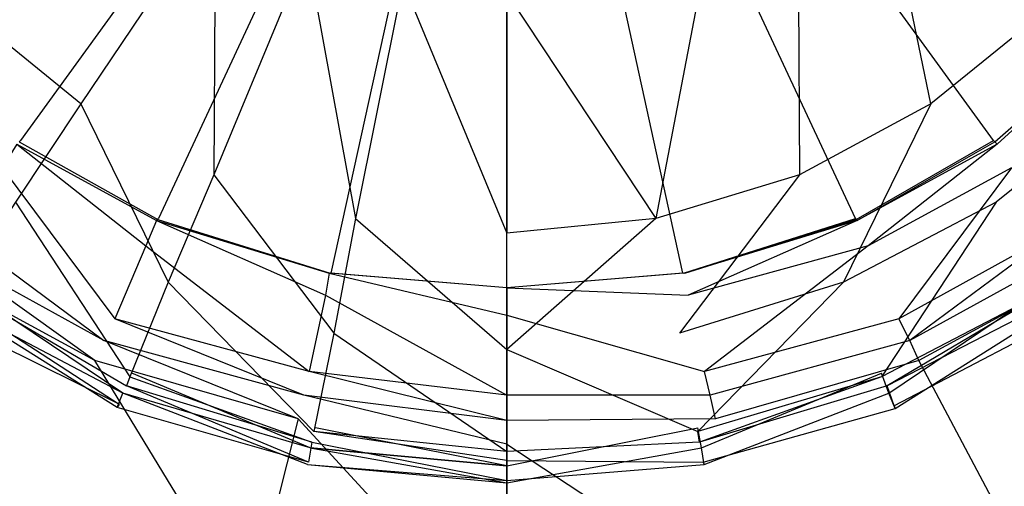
# Model space of a CAD drawing. Extents: x 0 to 1.4, y -0.9 to 0.
# Tile 7 of 18: x 0.6732 to 0.7273, y -0.5059 to -0.4802. Entities that reach past the tile are written whole.
import ezdxf

# ---------------------------------------------------------------- set-up
doc = ezdxf.new("R2010")
doc.units = 0
doc.layers.add('L0_ABLAUF_INF_0___REPLACEMTFORE', color=7, linetype='CONTINUOUS')
doc.layers.add('L1_WANNE_0_N_6231S4____REPLACEM', color=7, linetype='CONTINUOUS')

msp = doc.modelspace()

# ---------------------------------------------------------------- linework, layer by layer
at = {"layer": 'L0_ABLAUF_INF_0___REPLACEMTFORE', "color": 8}
for points, invisible_edges in [([(0.679588, -0.47025, 0.027162), (0.670188, -0.47965, 0.026313), (0.676588, -0.48485, 0.026207), (0.679588, -0.47025, 0.027162)], 14), ([(0.683989, -0.47385, 0.027162), (0.679588, -0.47025, 0.027162), (0.676588, -0.48485, 0.026207), (0.683989, -0.47385, 0.027162)], 14), ([(0.723289, -0.48485, 0.026207), (0.720289, -0.47025, 0.027162), (0.715989, -0.47385, 0.027162), (0.723289, -0.48485, 0.026207)], 14), ([(0.72969, -0.47965, 0.026313), (0.720289, -0.47025, 0.027162), (0.723289, -0.48485, 0.026207), (0.72969, -0.47965, 0.026313)], 14), ([(0.683889, -0.48875, 0.026207), (0.683989, -0.47385, 0.027162), (0.676588, -0.48485, 0.026207), (0.683889, -0.48875, 0.026207)], 13), ([(0.683989, -0.47385, 0.027162), (0.683889, -0.48875, 0.026207), (0.688989, -0.47645, 0.027162), (0.683989, -0.47385, 0.027162)], 14), ([(0.716089, -0.48875, 0.026207), (0.715989, -0.47385, 0.027162), (0.710989, -0.47645, 0.027162), (0.716089, -0.48875, 0.026207)], 13), ([(0.715989, -0.47385, 0.027162), (0.716089, -0.48875, 0.026207), (0.723289, -0.48485, 0.026207), (0.715989, -0.47385, 0.027162)], 14), ([(0.691689, -0.49115, 0.026207), (0.688989, -0.47645, 0.027162), (0.683889, -0.48875, 0.026207), (0.691689, -0.49115, 0.026207)], 13), ([(0.688989, -0.47645, 0.027162), (0.691689, -0.49115, 0.026207), (0.694289, -0.47815, 0.027162), (0.688989, -0.47645, 0.027162)], 14), ([(0.708189, -0.49115, 0.026207), (0.710989, -0.47645, 0.027162), (0.705589, -0.47825, 0.027162), (0.708189, -0.49115, 0.026207)], 13), ([(0.710989, -0.47645, 0.027162), (0.708189, -0.49115, 0.026207), (0.716089, -0.48875, 0.026207), (0.710989, -0.47645, 0.027162)], 14), ([(0.699989, -0.49195, 0.026207), (0.694289, -0.47815, 0.027162), (0.691689, -0.49115, 0.026207), (0.699989, -0.49195, 0.026207)], 13), ([(0.694289, -0.47815, 0.027162), (0.699989, -0.49195, 0.026207), (0.699989, -0.47875, 0.027162), (0.694289, -0.47815, 0.027162)], 14), ([(0.699989, -0.47875, 0.027162), (0.708189, -0.49115, 0.026207), (0.705589, -0.47825, 0.027162), (0.699989, -0.47875, 0.027162)], 14), ([(0.708189, -0.49115, 0.026207), (0.699989, -0.47875, 0.027162), (0.699989, -0.49195, 0.026207), (0.708189, -0.49115, 0.026207)], 13), ([(0.676588, -0.48485, 0.026207), (0.670188, -0.47965, 0.026313), (0.672988, -0.49025, 0.025676), (0.676588, -0.48485, 0.026207)], 14), ([(0.72969, -0.47965, 0.026313), (0.723289, -0.48485, 0.026207), (0.72689, -0.49025, 0.025676), (0.72969, -0.47965, 0.026313)], 14), ([(0.73429, -0.48425, 0.025676), (0.72969, -0.47965, 0.026313), (0.72689, -0.49025, 0.025676), (0.73429, -0.48425, 0.025676)], 14), ([(0.72999, -0.49495, 0.025146), (0.73429, -0.48425, 0.025676), (0.72689, -0.49025, 0.025676), (0.72999, -0.49495, 0.025146)], 13), ([(0.681388, -0.49465, 0.025676), (0.676588, -0.48485, 0.026207), (0.672988, -0.49025, 0.025676), (0.681388, -0.49465, 0.025676)], 13), ([(0.676588, -0.48485, 0.026207), (0.681388, -0.49465, 0.025676), (0.683889, -0.48875, 0.026207), (0.676588, -0.48485, 0.026207)], 14), ([(0.718489, -0.49465, 0.025676), (0.723289, -0.48485, 0.026207), (0.716089, -0.48875, 0.026207), (0.718489, -0.49465, 0.025676)], 13), ([(0.723289, -0.48485, 0.026207), (0.718489, -0.49465, 0.025676), (0.72689, -0.49025, 0.025676), (0.723289, -0.48485, 0.026207)], 14), ([(0.690489, -0.49745, 0.025676), (0.683889, -0.48875, 0.026207), (0.681388, -0.49465, 0.025676), (0.690489, -0.49745, 0.025676)], 13), ([(0.683889, -0.48875, 0.026207), (0.690489, -0.49745, 0.025676), (0.691689, -0.49115, 0.026207), (0.683889, -0.48875, 0.026207)], 14), ([(0.709489, -0.49745, 0.025676), (0.716089, -0.48875, 0.026207), (0.708189, -0.49115, 0.026207), (0.709489, -0.49745, 0.025676)], 13), ([(0.716089, -0.48875, 0.026207), (0.709489, -0.49745, 0.025676), (0.718489, -0.49465, 0.025676), (0.716089, -0.48875, 0.026207)], 14), ([(0.679288, -0.49985, 0.025146), (0.672988, -0.49025, 0.025676), (0.669888, -0.49495, 0.025146), (0.679288, -0.49985, 0.025146)], 13), ([(0.672988, -0.49025, 0.025676), (0.679288, -0.49985, 0.025146), (0.681388, -0.49465, 0.025676), (0.672988, -0.49025, 0.025676)], 14), ([(0.720589, -0.49985, 0.025146), (0.72689, -0.49025, 0.025676), (0.718489, -0.49465, 0.025676), (0.720589, -0.49985, 0.025146)], 13), ([(0.72689, -0.49025, 0.025676), (0.720589, -0.49985, 0.025146), (0.72999, -0.49495, 0.025146), (0.72689, -0.49025, 0.025676)], 14), ([(0.699989, -0.49835, 0.025676), (0.691689, -0.49115, 0.026207), (0.690489, -0.49745, 0.025676), (0.699989, -0.49835, 0.025676)], 13), ([(0.691689, -0.49115, 0.026207), (0.699989, -0.49835, 0.025676), (0.699989, -0.49195, 0.026207), (0.691689, -0.49115, 0.026207)], 14), ([(0.699989, -0.49835, 0.025676), (0.708189, -0.49115, 0.026207), (0.699989, -0.49195, 0.026207), (0.699989, -0.49835, 0.025676)], 13), ([(0.708189, -0.49115, 0.026207), (0.699989, -0.49835, 0.025676), (0.709489, -0.49745, 0.025676), (0.708189, -0.49115, 0.026207)], 14), ([(0.669988, -0.49475, 0.021963), (0.678888, -0.50075, 0.021751), (0.669388, -0.49575, 0.021751), (0.669988, -0.49475, 0.021963)], 13), ([(0.679088, -0.50035, 0.02504), (0.669888, -0.49495, 0.025146), (0.669588, -0.49545, 0.02504), (0.679088, -0.50035, 0.02504)], 13), ([(0.669888, -0.49495, 0.025146), (0.679088, -0.50035, 0.02504), (0.679288, -0.49985, 0.025146), (0.669888, -0.49495, 0.025146)], 14), ([(0.678888, -0.50075, 0.021751), (0.669988, -0.49475, 0.021963), (0.679388, -0.49965, 0.021963), (0.678888, -0.50075, 0.021751)], 14), ([(0.689389, -0.50285, 0.025146), (0.681388, -0.49465, 0.025676), (0.679288, -0.49985, 0.025146), (0.689389, -0.50285, 0.025146)], 13), ([(0.681388, -0.49465, 0.025676), (0.689389, -0.50285, 0.025146), (0.690489, -0.49745, 0.025676), (0.681388, -0.49465, 0.025676)], 14), ([(0.710489, -0.50285, 0.025146), (0.718489, -0.49465, 0.025676), (0.709489, -0.49745, 0.025676), (0.710489, -0.50285, 0.025146)], 13), ([(0.718489, -0.49465, 0.025676), (0.710489, -0.50285, 0.025146), (0.720589, -0.49985, 0.025146), (0.718489, -0.49465, 0.025676)], 14), ([(0.72989, -0.49475, 0.021963), (0.720989, -0.50075, 0.021751), (0.720589, -0.49965, 0.021963), (0.72989, -0.49475, 0.021963)], 13), ([(0.720889, -0.50035, 0.02504), (0.72999, -0.49495, 0.025146), (0.720589, -0.49985, 0.025146), (0.720889, -0.50035, 0.02504)], 13), ([(0.72999, -0.49495, 0.025146), (0.720889, -0.50035, 0.02504), (0.73039, -0.49545, 0.02504), (0.72999, -0.49495, 0.025146)], 14), ([(0.720989, -0.50075, 0.021751), (0.72989, -0.49475, 0.021963), (0.73059, -0.49575, 0.021751), (0.720989, -0.50075, 0.021751)], 14), ([(0.678688, -0.50135, 0.024191), (0.669588, -0.49545, 0.02504), (0.668988, -0.49635, 0.024191), (0.678688, -0.50135, 0.024191)], 13), ([(0.669588, -0.49545, 0.02504), (0.678688, -0.50135, 0.024191), (0.679088, -0.50035, 0.02504), (0.669588, -0.49545, 0.02504)], 14), ([(0.73039, -0.49545, 0.02504), (0.720889, -0.50035, 0.02504), (0.721289, -0.50145, 0.024191), (0.73039, -0.49545, 0.02504)], 14), ([(0.73099, -0.49635, 0.024191), (0.73039, -0.49545, 0.02504), (0.721289, -0.50145, 0.024191), (0.73099, -0.49635, 0.024191)], 14), ([(0.66889, -0.496495, 0.02297), (0.669388, -0.49575, 0.021751), (0.678584, -0.501544, 0.02297), (0.66889, -0.496495, 0.02297)], 14), ([(0.678584, -0.501544, 0.02297), (0.669388, -0.49575, 0.021751), (0.678888, -0.50075, 0.021751), (0.678584, -0.501544, 0.02297)], 14), ([(0.73059, -0.49575, 0.021751), (0.721344, -0.501594, 0.02297), (0.720989, -0.50075, 0.021751), (0.73059, -0.49575, 0.021751)], 13), ([(0.721344, -0.501594, 0.02297), (0.73059, -0.49575, 0.021751), (0.731088, -0.496495, 0.02297), (0.721344, -0.501594, 0.02297)], 14), ([(0.668988, -0.49635, 0.024191), (0.66889, -0.496495, 0.02297), (0.678688, -0.50135, 0.024191), (0.668988, -0.49635, 0.024191)], 14), ([(0.678688, -0.50135, 0.024191), (0.66889, -0.496495, 0.02297), (0.678584, -0.501544, 0.02297), (0.678688, -0.50135, 0.024191)], 14), ([(0.73099, -0.49635, 0.024191), (0.721289, -0.50145, 0.024191), (0.731088, -0.496495, 0.02297), (0.73099, -0.49635, 0.024191)], 14), ([(0.721289, -0.50145, 0.024191), (0.721344, -0.501594, 0.02297), (0.731088, -0.496495, 0.02297), (0.721289, -0.50145, 0.024191)], 14), ([(0.699989, -0.50395, 0.025146), (0.690489, -0.49745, 0.025676), (0.689389, -0.50285, 0.025146), (0.699989, -0.50395, 0.025146)], 13), ([(0.690489, -0.49745, 0.025676), (0.699989, -0.50395, 0.025146), (0.699989, -0.49835, 0.025676), (0.690489, -0.49745, 0.025676)], 14), ([(0.699989, -0.49835, 0.025676), (0.710489, -0.50285, 0.025146), (0.709489, -0.49745, 0.025676), (0.699989, -0.49835, 0.025676)], 14), ([(0.710489, -0.50285, 0.025146), (0.699989, -0.49835, 0.025676), (0.699989, -0.50395, 0.025146), (0.710489, -0.50285, 0.025146)], 13), ([(0.679388, -0.49965, 0.021963), (0.689189, -0.50375, 0.021751), (0.678888, -0.50075, 0.021751), (0.679388, -0.49965, 0.021963)], 13), ([(0.689289, -0.50345, 0.02504), (0.679288, -0.49985, 0.025146), (0.679088, -0.50035, 0.02504), (0.689289, -0.50345, 0.02504)], 13), ([(0.679288, -0.49985, 0.025146), (0.689289, -0.50345, 0.02504), (0.689389, -0.50285, 0.025146), (0.679288, -0.49985, 0.025146)], 14), ([(0.689189, -0.50375, 0.021751), (0.679388, -0.49965, 0.021963), (0.689489, -0.50265, 0.021963), (0.689189, -0.50375, 0.021751)], 14), ([(0.720589, -0.49965, 0.021963), (0.710689, -0.50375, 0.021751), (0.710489, -0.50265, 0.021963), (0.720589, -0.49965, 0.021963)], 13), ([(0.710589, -0.50345, 0.02504), (0.720589, -0.49985, 0.025146), (0.710489, -0.50285, 0.025146), (0.710589, -0.50345, 0.02504)], 13), ([(0.720589, -0.49985, 0.025146), (0.710589, -0.50345, 0.02504), (0.720889, -0.50035, 0.02504), (0.720589, -0.49985, 0.025146)], 14), ([(0.710689, -0.50375, 0.021751), (0.720589, -0.49965, 0.021963), (0.720989, -0.50075, 0.021751), (0.710689, -0.50375, 0.021751)], 14), ([(0.689089, -0.50455, 0.024191), (0.679088, -0.50035, 0.02504), (0.678688, -0.50135, 0.024191), (0.689089, -0.50455, 0.024191)], 14), ([(0.689289, -0.50345, 0.02504), (0.679088, -0.50035, 0.02504), (0.689089, -0.50455, 0.024191), (0.689289, -0.50345, 0.02504)], 14), ([(0.720889, -0.50035, 0.02504), (0.710589, -0.50345, 0.02504), (0.710789, -0.50455, 0.024191), (0.720889, -0.50035, 0.02504)], 14), ([(0.721289, -0.50145, 0.024191), (0.720889, -0.50035, 0.02504), (0.710789, -0.50455, 0.024191), (0.721289, -0.50145, 0.024191)], 14), ([(0.678584, -0.501544, 0.02297), (0.678888, -0.50075, 0.021751), (0.689034, -0.504674, 0.02297), (0.678584, -0.501544, 0.02297)], 14), ([(0.689034, -0.504674, 0.02297), (0.678888, -0.50075, 0.021751), (0.689189, -0.50375, 0.021751), (0.689034, -0.504674, 0.02297)], 14), ([(0.720989, -0.50075, 0.021751), (0.710843, -0.504674, 0.02297), (0.710689, -0.50375, 0.021751), (0.720989, -0.50075, 0.021751)], 13), ([(0.710843, -0.504674, 0.02297), (0.720989, -0.50075, 0.021751), (0.721344, -0.501594, 0.02297), (0.710843, -0.504674, 0.02297)], 14), ([(0.678688, -0.50135, 0.024191), (0.678584, -0.501544, 0.02297), (0.689089, -0.50455, 0.024191), (0.678688, -0.50135, 0.024191)], 14), ([(0.689089, -0.50455, 0.024191), (0.678584, -0.501544, 0.02297), (0.689034, -0.504674, 0.02297), (0.689089, -0.50455, 0.024191)], 14), ([(0.710789, -0.50455, 0.024191), (0.721344, -0.501594, 0.02297), (0.721289, -0.50145, 0.024191), (0.710789, -0.50455, 0.024191)], 14), ([(0.721344, -0.501594, 0.02297), (0.710789, -0.50455, 0.024191), (0.710843, -0.504674, 0.02297), (0.721344, -0.501594, 0.02297)], 13), ([(0.689489, -0.50265, 0.021963), (0.699989, -0.50475, 0.021751), (0.689189, -0.50375, 0.021751), (0.689489, -0.50265, 0.021963)], 13), ([(0.699989, -0.50475, 0.021751), (0.689489, -0.50265, 0.021963), (0.699989, -0.50365, 0.021963), (0.699989, -0.50475, 0.021751)], 14), ([(0.710489, -0.50265, 0.021963), (0.699989, -0.50475, 0.021751), (0.699989, -0.50365, 0.021963), (0.710489, -0.50265, 0.021963)], 13), ([(0.699989, -0.50475, 0.021751), (0.710489, -0.50265, 0.021963), (0.710689, -0.50375, 0.021751), (0.699989, -0.50475, 0.021751)], 14), ([(0.699989, -0.50445, 0.02504), (0.689389, -0.50285, 0.025146), (0.689289, -0.50345, 0.02504), (0.699989, -0.50445, 0.02504)], 14), ([(0.699989, -0.50395, 0.025146), (0.689389, -0.50285, 0.025146), (0.699989, -0.50445, 0.02504), (0.699989, -0.50395, 0.025146)], 14), ([(0.710589, -0.50345, 0.02504), (0.710489, -0.50285, 0.025146), (0.699989, -0.50395, 0.025146), (0.710589, -0.50345, 0.02504)], 14), ([(0.689189, -0.50375, 0.021751), (0.699989, -0.505683, 0.02297), (0.689034, -0.504674, 0.02297), (0.689189, -0.50375, 0.021751)], 14), ([(0.699989, -0.50555, 0.024191), (0.689289, -0.50345, 0.02504), (0.689089, -0.50455, 0.024191), (0.699989, -0.50555, 0.024191)], 13), ([(0.699989, -0.505683, 0.02297), (0.689189, -0.50375, 0.021751), (0.699989, -0.50475, 0.021751), (0.699989, -0.505683, 0.02297)], 13), ([(0.689289, -0.50345, 0.02504), (0.699989, -0.50555, 0.024191), (0.699989, -0.50445, 0.02504), (0.689289, -0.50345, 0.02504)], 14), ([(0.699989, -0.50445, 0.02504), (0.710789, -0.50455, 0.024191), (0.710589, -0.50345, 0.02504), (0.699989, -0.50445, 0.02504)], 14), ([(0.710589, -0.50345, 0.02504), (0.699989, -0.50395, 0.025146), (0.699989, -0.50445, 0.02504), (0.710589, -0.50345, 0.02504)], 14), ([(0.710689, -0.50375, 0.021751), (0.699989, -0.505683, 0.02297), (0.699989, -0.50475, 0.021751), (0.710689, -0.50375, 0.021751)], 13), ([(0.699989, -0.505683, 0.02297), (0.710689, -0.50375, 0.021751), (0.710843, -0.504674, 0.02297), (0.699989, -0.505683, 0.02297)], 14), ([(0.689034, -0.504674, 0.02297), (0.699989, -0.50555, 0.024191), (0.689089, -0.50455, 0.024191), (0.689034, -0.504674, 0.02297)], 14), ([(0.699989, -0.50555, 0.024191), (0.689034, -0.504674, 0.02297), (0.699989, -0.505683, 0.02297), (0.699989, -0.50555, 0.024191)], 13), ([(0.710789, -0.50455, 0.024191), (0.699989, -0.50445, 0.02504), (0.699989, -0.50555, 0.024191), (0.710789, -0.50455, 0.024191)], 13), ([(0.699989, -0.50555, 0.024191), (0.710843, -0.504674, 0.02297), (0.710789, -0.50455, 0.024191), (0.699989, -0.50555, 0.024191)], 14), ([(0.710843, -0.504674, 0.02297), (0.699989, -0.50555, 0.024191), (0.699989, -0.505683, 0.02297), (0.710843, -0.504674, 0.02297)], 13)]:
    msp.add_3dface(points, dxfattribs=dict(at, invisible_edges=invisible_edges))
at = {"layer": 'L1_WANNE_0_N_6231S4____REPLACEM', "color": 8}
for points, invisible_edges in [([(0.582167, -0.626368), (0.582159, -0.273679), (0.7, -0.237934), (0.582167, -0.626368)], 15), ([(0.582167, -0.626368), (0.7, -0.237934), (0.7, -0.662109), (0.582167, -0.626368)], 15), ([(0.817841, -0.273679), (0.7, -0.662109), (0.7, -0.237934), (0.817841, -0.273679)], 13), ([(0.7, -0.662109), (0.817841, -0.273679), (0.817833, -0.626368), (0.7, -0.662109)], 10), ([(0.7, -0.450031, 0.005836), (0.661188, -0.474352, 0.005836), (0.666577, -0.481153, 0.005836), (0.7, -0.450031, 0.005836)], 14), ([(0.7, -0.450031, 0.005836), (0.666577, -0.481153, 0.005836), (0.673264, -0.486854, 0.005836), (0.7, -0.450031, 0.005836)], 14), ([(0.7, -0.450031, 0.005836), (0.673264, -0.486854, 0.005836), (0.680849, -0.491154, 0.005836), (0.7, -0.450031, 0.005836)], 14), ([(0.7, -0.450031, 0.005836), (0.680849, -0.491154, 0.005836), (0.69033, -0.494154, 0.005836), (0.7, -0.450031, 0.005836)], 14), ([(0.7, -0.450031, 0.005836), (0.69033, -0.494154, 0.005836), (0.7, -0.494954, 0.005836), (0.7, -0.450031, 0.005836)], 14), ([(0.70967, -0.494154, 0.005836), (0.7, -0.450031, 0.005836), (0.7, -0.494954, 0.005836), (0.70967, -0.494154, 0.005836)], 14), ([(0.738812, -0.474352, 0.005836), (0.7, -0.450031, 0.005836), (0.733423, -0.481153, 0.005836), (0.738812, -0.474352, 0.005836)], 14), ([(0.733423, -0.481153, 0.005836), (0.7, -0.450031, 0.005836), (0.726736, -0.486854, 0.005836), (0.733423, -0.481153, 0.005836)], 14), ([(0.726736, -0.486854, 0.005836), (0.7, -0.450031, 0.005836), (0.719151, -0.491154, 0.005836), (0.726736, -0.486854, 0.005836)], 14), ([(0.719151, -0.491154, 0.005836), (0.7, -0.450031, 0.005836), (0.70967, -0.494154, 0.005836), (0.719151, -0.491154, 0.005836)], 14), ([(0.673189, -0.486929, 0.006434), (0.673264, -0.486854, 0.005836), (0.666577, -0.481153, 0.005836), (0.673189, -0.486929, 0.006434)], 14), ([(0.726811, -0.486929, 0.006434), (0.733423, -0.481153, 0.005836), (0.726736, -0.486854, 0.005836), (0.726811, -0.486929, 0.006434)], 14), ([(0.726936, -0.487054, 0.007427), (0.73346, -0.481116, 0.006434), (0.726811, -0.486929, 0.006434), (0.726936, -0.487054, 0.007427)], 14), ([(0.73346, -0.481116, 0.006434), (0.733423, -0.481153, 0.005836), (0.726811, -0.486929, 0.006434), (0.73346, -0.481116, 0.006434)], 14), ([(0.733523, -0.481053, 0.007427), (0.73346, -0.481116, 0.006434), (0.726936, -0.487054, 0.007427), (0.733523, -0.481053, 0.007427)], 14), ([(0.727734, -0.488354, 0.007427), (0.733523, -0.481053, 0.007427), (0.726936, -0.487054, 0.007427), (0.727734, -0.488354, 0.007427)], 13), ([(0.673064, -0.487054, 0.007427), (0.680749, -0.491254, 0.007427), (0.673189, -0.486929, 0.006434), (0.673064, -0.487054, 0.007427)], 14), ([(0.673189, -0.486929, 0.006434), (0.680811, -0.491192, 0.006434), (0.673264, -0.486854, 0.005836), (0.673189, -0.486929, 0.006434)], 14), ([(0.680749, -0.491254, 0.007427), (0.680811, -0.491192, 0.006434), (0.673189, -0.486929, 0.006434), (0.680749, -0.491254, 0.007427)], 14), ([(0.680811, -0.491192, 0.006434), (0.680849, -0.491154, 0.005836), (0.673264, -0.486854, 0.005836), (0.680811, -0.491192, 0.006434)], 14), ([(0.719189, -0.491192, 0.006434), (0.726736, -0.486854, 0.005836), (0.719151, -0.491154, 0.005836), (0.719189, -0.491192, 0.006434)], 14), ([(0.726811, -0.486929, 0.006434), (0.726736, -0.486854, 0.005836), (0.719189, -0.491192, 0.006434), (0.726811, -0.486929, 0.006434)], 14), ([(0.719251, -0.491254, 0.007427), (0.726811, -0.486929, 0.006434), (0.719189, -0.491192, 0.006434), (0.719251, -0.491254, 0.007427)], 14), ([(0.726936, -0.487054, 0.007427), (0.726811, -0.486929, 0.006434), (0.719251, -0.491254, 0.007427), (0.726936, -0.487054, 0.007427)], 14), ([(0.68015, -0.492654, 0.007427), (0.673064, -0.487054, 0.007427), (0.672266, -0.488354, 0.007427), (0.68015, -0.492654, 0.007427)], 13), ([(0.673064, -0.487054, 0.007427), (0.68015, -0.492654, 0.007427), (0.680749, -0.491254, 0.007427), (0.673064, -0.487054, 0.007427)], 14), ([(0.71985, -0.492654, 0.007427), (0.726936, -0.487054, 0.007427), (0.719251, -0.491254, 0.007427), (0.71985, -0.492654, 0.007427)], 13), ([(0.726936, -0.487054, 0.007427), (0.71985, -0.492654, 0.007427), (0.727734, -0.488354, 0.007427), (0.726936, -0.487054, 0.007427)], 14), ([(0.678454, -0.496655, 0.007427), (0.672266, -0.488354, 0.007427), (0.669771, -0.491854, 0.007427), (0.678454, -0.496655, 0.007427)], 13), ([(0.672266, -0.488354, 0.007427), (0.678454, -0.496655, 0.007427), (0.68015, -0.492654, 0.007427), (0.672266, -0.488354, 0.007427)], 14), ([(0.721546, -0.496655, 0.007427), (0.727734, -0.488354, 0.007427), (0.71985, -0.492654, 0.007427), (0.721546, -0.496655, 0.007427)], 13), ([(0.727734, -0.488354, 0.007427), (0.721546, -0.496655, 0.007427), (0.730229, -0.491854, 0.007427), (0.727734, -0.488354, 0.007427)], 14), ([(0.690031, -0.495355, 0.007427), (0.680749, -0.491254, 0.007427), (0.68015, -0.492654, 0.007427), (0.690031, -0.495355, 0.007427)], 13), ([(0.680749, -0.491254, 0.007427), (0.69023, -0.494154, 0.007427), (0.680811, -0.491192, 0.006434), (0.680749, -0.491254, 0.007427)], 14), ([(0.680749, -0.491254, 0.007427), (0.690031, -0.495355, 0.007427), (0.69023, -0.494154, 0.007427), (0.680749, -0.491254, 0.007427)], 14), ([(0.680811, -0.491192, 0.006434), (0.690293, -0.494154, 0.006434), (0.680849, -0.491154, 0.005836), (0.680811, -0.491192, 0.006434)], 14), ([(0.69023, -0.494154, 0.007427), (0.690293, -0.494154, 0.006434), (0.680811, -0.491192, 0.006434), (0.69023, -0.494154, 0.007427)], 14), ([(0.690293, -0.494154, 0.006434), (0.69033, -0.494154, 0.005836), (0.680849, -0.491154, 0.005836), (0.690293, -0.494154, 0.006434)], 14), ([(0.709707, -0.494154, 0.006434), (0.719151, -0.491154, 0.005836), (0.70967, -0.494154, 0.005836), (0.709707, -0.494154, 0.006434)], 14), ([(0.719189, -0.491192, 0.006434), (0.719151, -0.491154, 0.005836), (0.709707, -0.494154, 0.006434), (0.719189, -0.491192, 0.006434)], 14), ([(0.70977, -0.494154, 0.007427), (0.719189, -0.491192, 0.006434), (0.709707, -0.494154, 0.006434), (0.70977, -0.494154, 0.007427)], 14), ([(0.719251, -0.491254, 0.007427), (0.719189, -0.491192, 0.006434), (0.70977, -0.494154, 0.007427), (0.719251, -0.491254, 0.007427)], 14), ([(0.709969, -0.495355, 0.007427), (0.719251, -0.491254, 0.007427), (0.70977, -0.494154, 0.007427), (0.709969, -0.495355, 0.007427)], 13), ([(0.719251, -0.491254, 0.007427), (0.709969, -0.495355, 0.007427), (0.71985, -0.492654, 0.007427), (0.719251, -0.491254, 0.007427)], 14), ([(0.677855, -0.497855, 0.007745), (0.669771, -0.491854, 0.007427), (0.668972, -0.492954, 0.007745), (0.677855, -0.497855, 0.007745)], 13), ([(0.669771, -0.491854, 0.007427), (0.677855, -0.497855, 0.007745), (0.678454, -0.496655, 0.007427), (0.669771, -0.491854, 0.007427)], 14), ([(0.722145, -0.497855, 0.007745), (0.730229, -0.491854, 0.007427), (0.721546, -0.496655, 0.007427), (0.722145, -0.497855, 0.007745)], 13), ([(0.730229, -0.491854, 0.007427), (0.722145, -0.497855, 0.007745), (0.731028, -0.492954, 0.007745), (0.730229, -0.491854, 0.007427)], 14), ([(0.689133, -0.499555, 0.007427), (0.68015, -0.492654, 0.007427), (0.678454, -0.496655, 0.007427), (0.689133, -0.499555, 0.007427)], 13), ([(0.68015, -0.492654, 0.007427), (0.689133, -0.499555, 0.007427), (0.690031, -0.495355, 0.007427), (0.68015, -0.492654, 0.007427)], 14), ([(0.710867, -0.499555, 0.007427), (0.71985, -0.492654, 0.007427), (0.709969, -0.495355, 0.007427), (0.710867, -0.499555, 0.007427)], 13), ([(0.71985, -0.492654, 0.007427), (0.710867, -0.499555, 0.007427), (0.721546, -0.496655, 0.007427), (0.71985, -0.492654, 0.007427)], 14), ([(0.677356, -0.498955, 0.008382), (0.668972, -0.492954, 0.007745), (0.668174, -0.493954, 0.008488), (0.677356, -0.498955, 0.008382)], 14), ([(0.677855, -0.497855, 0.007745), (0.668972, -0.492954, 0.007745), (0.677356, -0.498955, 0.008382), (0.677855, -0.497855, 0.007745)], 14), ([(0.731028, -0.492954, 0.007745), (0.722145, -0.497855, 0.007745), (0.722644, -0.498955, 0.008382), (0.731028, -0.492954, 0.007745)], 14), ([(0.731826, -0.493954, 0.008488), (0.731028, -0.492954, 0.007745), (0.722644, -0.498955, 0.008382), (0.731826, -0.493954, 0.008488)], 14), ([(0.677356, -0.498955, 0.008382), (0.668174, -0.493954, 0.008488), (0.672166, -0.508756, 0.016552), (0.677356, -0.498955, 0.008382)], 14), ([(0.731826, -0.493954, 0.008488), (0.722644, -0.498955, 0.008382), (0.727834, -0.508756, 0.016552), (0.731826, -0.493954, 0.008488)], 14), ([(0.7, -0.496455, 0.007427), (0.69023, -0.494154, 0.007427), (0.690031, -0.495355, 0.007427), (0.7, -0.496455, 0.007427)], 13), ([(0.69023, -0.494154, 0.007427), (0.7, -0.496455, 0.007427), (0.7, -0.494954, 0.007427), (0.69023, -0.494154, 0.007427)], 14), ([(0.7, -0.494954, 0.007427), (0.690293, -0.494154, 0.006434), (0.69023, -0.494154, 0.007427), (0.7, -0.494954, 0.007427)], 14), ([(0.7, -0.494954, 0.006434), (0.69033, -0.494154, 0.005836), (0.690293, -0.494154, 0.006434), (0.7, -0.494954, 0.006434)], 14), ([(0.690293, -0.494154, 0.006434), (0.7, -0.494954, 0.007427), (0.7, -0.494954, 0.006434), (0.690293, -0.494154, 0.006434)], 13), ([(0.69033, -0.494154, 0.005836), (0.7, -0.494954, 0.006434), (0.7, -0.494954, 0.005836), (0.69033, -0.494154, 0.005836)], 13), ([(0.7, -0.494954, 0.006434), (0.70967, -0.494154, 0.005836), (0.7, -0.494954, 0.005836), (0.7, -0.494954, 0.006434)], 13), ([(0.70967, -0.494154, 0.005836), (0.7, -0.494954, 0.006434), (0.709707, -0.494154, 0.006434), (0.70967, -0.494154, 0.005836)], 14), ([(0.7, -0.494954, 0.007427), (0.709969, -0.495355, 0.007427), (0.70977, -0.494154, 0.007427), (0.7, -0.494954, 0.007427)], 14), ([(0.7, -0.494954, 0.007427), (0.709707, -0.494154, 0.006434), (0.7, -0.494954, 0.006434), (0.7, -0.494954, 0.007427)], 13), ([(0.709707, -0.494154, 0.006434), (0.7, -0.494954, 0.007427), (0.70977, -0.494154, 0.007427), (0.709707, -0.494154, 0.006434)], 14), ([(0.709969, -0.495355, 0.007427), (0.7, -0.494954, 0.007427), (0.7, -0.496455, 0.007427), (0.709969, -0.495355, 0.007427)], 13), ([(0.7, -0.500855, 0.007427), (0.690031, -0.495355, 0.007427), (0.689133, -0.499555, 0.007427), (0.7, -0.500855, 0.007427)], 13), ([(0.690031, -0.495355, 0.007427), (0.7, -0.500855, 0.007427), (0.7, -0.496455, 0.007427), (0.690031, -0.495355, 0.007427)], 14), ([(0.7, -0.496455, 0.007427), (0.710867, -0.499555, 0.007427), (0.709969, -0.495355, 0.007427), (0.7, -0.496455, 0.007427)], 14), ([(0.688833, -0.500855, 0.007639), (0.678454, -0.496655, 0.007427), (0.677855, -0.497855, 0.007745), (0.688833, -0.500855, 0.007639)], 14), ([(0.689133, -0.499555, 0.007427), (0.678454, -0.496655, 0.007427), (0.688833, -0.500855, 0.007639), (0.689133, -0.499555, 0.007427)], 14), ([(0.710867, -0.499555, 0.007427), (0.7, -0.496455, 0.007427), (0.7, -0.500855, 0.007427), (0.710867, -0.499555, 0.007427)], 13), ([(0.721546, -0.496655, 0.007427), (0.710867, -0.499555, 0.007427), (0.711167, -0.500855, 0.007639), (0.721546, -0.496655, 0.007427)], 14), ([(0.722145, -0.497855, 0.007745), (0.721546, -0.496655, 0.007427), (0.711167, -0.500855, 0.007639), (0.722145, -0.497855, 0.007745)], 14), ([(0.688534, -0.502155, 0.00817), (0.677855, -0.497855, 0.007745), (0.677356, -0.498955, 0.008382), (0.688534, -0.502155, 0.00817)], 14), ([(0.688833, -0.500855, 0.007639), (0.677855, -0.497855, 0.007745), (0.688534, -0.502155, 0.00817), (0.688833, -0.500855, 0.007639)], 14), ([(0.722145, -0.497855, 0.007745), (0.711167, -0.500855, 0.007639), (0.711466, -0.502155, 0.00817), (0.722145, -0.497855, 0.007745)], 14), ([(0.722644, -0.498955, 0.008382), (0.722145, -0.497855, 0.007745), (0.711466, -0.502155, 0.00817), (0.722644, -0.498955, 0.008382)], 14), ([(0.685839, -0.512856, 0.01634), (0.677356, -0.498955, 0.008382), (0.672166, -0.508756, 0.016552), (0.685839, -0.512856, 0.01634)], 14), ([(0.688534, -0.502155, 0.00817), (0.677356, -0.498955, 0.008382), (0.685839, -0.512856, 0.01634), (0.688534, -0.502155, 0.00817)], 14), ([(0.722644, -0.498955, 0.008382), (0.711466, -0.502155, 0.00817), (0.714161, -0.512856, 0.01634), (0.722644, -0.498955, 0.008382)], 14), ([(0.727834, -0.508756, 0.016552), (0.722644, -0.498955, 0.008382), (0.714161, -0.512856, 0.01634), (0.727834, -0.508756, 0.016552)], 14), ([(0.7, -0.502255, 0.007745), (0.689133, -0.499555, 0.007427), (0.688833, -0.500855, 0.007639), (0.7, -0.502255, 0.007745)], 14), ([(0.7, -0.500855, 0.007427), (0.689133, -0.499555, 0.007427), (0.7, -0.502255, 0.007745), (0.7, -0.500855, 0.007427)], 14), ([(0.711167, -0.500855, 0.007639), (0.710867, -0.499555, 0.007427), (0.7, -0.500855, 0.007427), (0.711167, -0.500855, 0.007639)], 14), ([(0.7, -0.503555, 0.008382), (0.688833, -0.500855, 0.007639), (0.688534, -0.502155, 0.00817), (0.7, -0.503555, 0.008382)], 14), ([(0.7, -0.502255, 0.007745), (0.688833, -0.500855, 0.007639), (0.7, -0.503555, 0.008382), (0.7, -0.502255, 0.007745)], 14), ([(0.711466, -0.502155, 0.00817), (0.711167, -0.500855, 0.007639), (0.7, -0.502255, 0.007745), (0.711466, -0.502155, 0.00817)], 14), ([(0.711167, -0.500855, 0.007639), (0.7, -0.500855, 0.007427), (0.7, -0.502255, 0.007745), (0.711167, -0.500855, 0.007639)], 14), ([(0.7, -0.514656, 0.016658), (0.688534, -0.502155, 0.00817), (0.685839, -0.512856, 0.01634), (0.7, -0.514656, 0.016658)], 13), ([(0.688534, -0.502155, 0.00817), (0.7, -0.514656, 0.016658), (0.7, -0.503555, 0.008382), (0.688534, -0.502155, 0.00817)], 14), ([(0.7, -0.503555, 0.008382), (0.714161, -0.512856, 0.01634), (0.711466, -0.502155, 0.00817), (0.7, -0.503555, 0.008382)], 14), ([(0.711466, -0.502155, 0.00817), (0.7, -0.502255, 0.007745), (0.7, -0.503555, 0.008382), (0.711466, -0.502155, 0.00817)], 14), ([(0.714161, -0.512856, 0.01634), (0.7, -0.503555, 0.008382), (0.7, -0.514656, 0.016658), (0.714161, -0.512856, 0.01634)], 13)]:
    msp.add_3dface(points, dxfattribs=dict(at, invisible_edges=invisible_edges))

doc.saveas('drawing.dxf')
